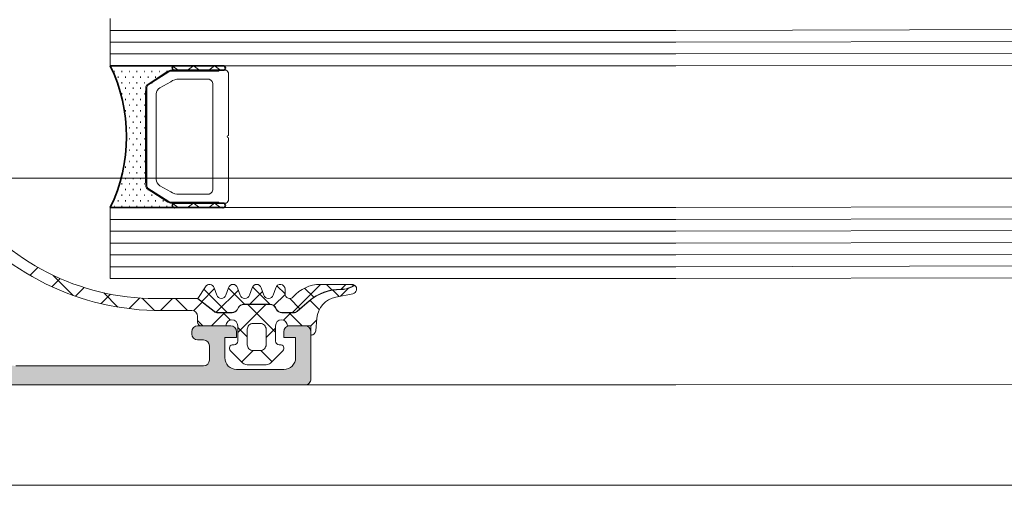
# Model space of a CAD drawing. Header units: millimetres. Extents: x -440702 to -371925, y -30726 to 14201.
# Tile 48 of 256: x -433565 to -433481, y -19826 to -19787. Entities that reach past the tile are written whole.
import ezdxf

# ---------------------------------------------------------------- set-up
doc = ezdxf.new("R2010")
doc.units = ezdxf.units.MM
doc.header["$MEASUREMENT"] = 0
for name, color, linetype, lineweight in [('New_2-0_Pen_No__30', 134, 'Continuous', 35), ('New_A-13-UKS_Pen_No__250', 7, 'Continuous', 13), ('New_A-13-UKS_Pen_No__7', 7, 'Continuous', 15), ('New_S11_Stahl_Kontur_Pen_No__250', 7, 'Continuous', 13), ('SA viimistlus_põrand_Pen_No__1', 7, 'Continuous', 13)]:
    doc.layers.add(name, color=color, linetype=linetype, lineweight=lineweight)
doc.layers.add('New_3-0_Pen_No__84', color=7, linetype='Continuous', lineweight=15, true_color=0x41c341)
doc.layers.add('SA viimistlus_põrand_Pen_No__2', color=7, linetype='Continuous', lineweight=15, true_color=0x444444)

msp = doc.modelspace()

# ---------------------------------------------------------------- hatches: boundary and pattern name
at = {"layer": 'New_A-13-UKS_Pen_No__250', "linetype": 'Continuous', "lineweight": 13}
h = msp.add_hatch(color=7, dxfattribs=at)
h.paths.add_polyline_path([(-433608.845, -19817.405), (-433540.345, -19817.405, 0.414216), (-433539.845, -19816.905), (-433539.845, -19812.905, 0.414214), (-433540.345, -19812.405), (-433541.645, -19812.405, 0.414214), (-433542.145, -19812.905), (-433542.145, -19813.405), (-433541.145, -19813.405), (-433541.145, -19815.105), (-433541.146, -19815.154), (-433541.15, -19815.203), (-433541.156, -19815.252), (-433541.164, -19815.3), (-433541.175, -19815.348), (-433541.188, -19815.395), (-433541.203, -19815.442), (-433541.221, -19815.488), (-433541.241, -19815.533), (-433541.263, -19815.577), (-433541.287, -19815.619), (-433541.314, -19815.661), (-433541.342, -19815.701), (-433541.372, -19815.74), (-433541.404, -19815.777), (-433541.438, -19815.812), (-433541.473, -19815.846), (-433541.511, -19815.878), (-433541.549, -19815.908), (-433541.589, -19815.937), (-433541.631, -19815.963), (-433541.674, -19815.987), (-433541.717, -19816.009), (-433541.762, -19816.029), (-433541.808, -19816.047), (-433541.855, -19816.062), (-433541.902, -19816.075), (-433541.95, -19816.086), (-433541.998, -19816.094), (-433542.047, -19816.1), (-433542.096, -19816.104), (-433542.145, -19816.105), (-433546.145, -19816.105), (-433546.194, -19816.104), (-433546.243, -19816.1), (-433546.292, -19816.094), (-433546.34, -19816.086), (-433546.388, -19816.075), (-433546.435, -19816.062), (-433546.482, -19816.047), (-433546.528, -19816.029), (-433546.573, -19816.009), (-433546.616, -19815.987), (-433546.659, -19815.963), (-433546.701, -19815.937), (-433546.741, -19815.908), (-433546.779, -19815.878), (-433546.817, -19815.846), (-433546.852, -19815.812), (-433546.886, -19815.777), (-433546.918, -19815.74), (-433546.948, -19815.701), (-433546.976, -19815.661), (-433547.003, -19815.619), (-433547.027, -19815.577), (-433547.049, -19815.533), (-433547.069, -19815.488), (-433547.087, -19815.442), (-433547.102, -19815.396), (-433547.115, -19815.348), (-433547.126, -19815.3), (-433547.134, -19815.252), (-433547.14, -19815.203), (-433547.144, -19815.154), (-433547.145, -19815.105), (-433547.145, -19813.405), (-433546.145, -19813.405), (-433546.145, -19812.905, 0.414214), (-433546.645, -19812.405), (-433549.445, -19812.405, 0.414214), (-433549.945, -19812.905), (-433549.945, -19813.105, 0.414214), (-433549.445, -19813.605), (-433548.945, -19813.605), (-433548.921, -19813.606), (-433548.896, -19813.608), (-433548.872, -19813.611), (-433548.847, -19813.615), (-433548.824, -19813.62), (-433548.8, -19813.627), (-433548.777, -19813.634), (-433548.754, -19813.643), (-433548.731, -19813.653), (-433548.709, -19813.664), (-433548.688, -19813.676), (-433548.667, -19813.69), (-433548.647, -19813.704), (-433548.628, -19813.719), (-433548.609, -19813.735), (-433548.591, -19813.752), (-433548.575, -19813.769), (-433548.559, -19813.788), (-433548.543, -19813.807), (-433548.529, -19813.827), (-433548.516, -19813.848), (-433548.504, -19813.87), (-433548.493, -19813.891), (-433548.483, -19813.914), (-433548.474, -19813.937), (-433548.467, -19813.96), (-433548.46, -19813.984), (-433548.455, -19814.008), (-433548.45, -19814.032), (-433548.447, -19814.056), (-433548.446, -19814.081), (-433548.445, -19814.105), (-433548.445, -19815.305), (-433548.446, -19815.33), (-433548.447, -19815.354), (-433548.45, -19815.379), (-433548.455, -19815.403), (-433548.46, -19815.427), (-433548.467, -19815.45), (-433548.474, -19815.474), (-433548.483, -19815.497), (-433548.493, -19815.519), (-433548.504, -19815.541), (-433548.516, -19815.562), (-433548.529, -19815.583), (-433548.543, -19815.603), (-433548.559, -19815.622), (-433548.575, -19815.641), (-433548.591, -19815.659), (-433548.609, -19815.676), (-433548.628, -19815.692), (-433548.647, -19815.707), (-433548.667, -19815.721), (-433548.688, -19815.734), (-433548.709, -19815.746), (-433548.731, -19815.757), (-433548.754, -19815.767), (-433548.777, -19815.776), (-433548.8, -19815.784), (-433548.824, -19815.79), (-433548.847, -19815.796), (-433548.872, -19815.8), (-433548.896, -19815.803), (-433548.921, -19815.805), (-433548.945, -19815.805), (-433564.845, -19815.805), (-433570.902, -19815.459), (-433570.949, -19815.455), (-433570.996, -19815.449), (-433571.043, -19815.441), (-433571.089, -19815.431), (-433571.134, -19815.418), (-433571.179, -19815.403), (-433571.224, -19815.386), (-433571.267, -19815.367), (-433571.309, -19815.346), (-433571.351, -19815.324), (-433571.391, -19815.299), (-433571.43, -19815.272), (-433571.468, -19815.243), (-433571.504, -19815.213), (-433571.539, -19815.181), (-433571.572, -19815.147), (-433571.604, -19815.112), (-433571.634, -19815.076), (-433571.662, -19815.038), (-433571.688, -19814.998), (-433571.713, -19814.958), (-433571.735, -19814.916), (-433571.756, -19814.874), (-433571.774, -19814.83), (-433571.791, -19814.786), (-433571.805, -19814.741), (-433571.817, -19814.695), (-433571.827, -19814.649), (-433571.835, -19814.602), (-433571.841, -19814.555), (-433571.844, -19814.508), (-433571.845, -19814.461), (-433571.845, -19807.305), (-433571.844, -19807.281), (-433571.843, -19807.256), (-433571.84, -19807.232), (-433571.835, -19807.208), (-433571.83, -19807.184), (-433571.823, -19807.16), (-433571.816, -19807.137), (-433571.807, -19807.114), (-433571.797, -19807.091), (-433571.786, -19807.07), (-433571.774, -19807.048), (-433571.761, -19807.027), (-433571.747, -19807.007), (-433571.732, -19806.988), (-433571.716, -19806.969), (-433571.699, -19806.952), (-433571.681, -19806.935), (-433571.662, -19806.919), (-433571.643, -19806.904), (-433571.623, -19806.89), (-433571.602, -19806.876), (-433571.581, -19806.864), (-433571.559, -19806.853), (-433571.536, -19806.843), (-433571.513, -19806.834), (-433571.49, -19806.827), (-433571.467, -19806.82), (-433571.443, -19806.815), (-433571.418, -19806.811), (-433571.394, -19806.808), (-433571.37, -19806.806), (-433571.345, -19806.805), (-433570.345, -19806.805, 0.414214), (-433569.845, -19806.305), (-433569.845, -19804.905), (-433569.867, -19804.898), (-433569.887, -19804.889), (-433569.907, -19804.878), (-433569.927, -19804.866), (-433569.945, -19804.852), (-433569.961, -19804.837), (-433569.969, -19804.829), (-433569.984, -19804.812), (-433569.998, -19804.793), (-433570.01, -19804.774), (-433570.02, -19804.754), (-433570.029, -19804.732), (-433570.035, -19804.711), (-433570.04, -19804.689), (-433570.044, -19804.666), (-433570.045, -19804.643), (-433570.045, -19804.167), (-433570.044, -19804.144), (-433570.04, -19804.122), (-433570.035, -19804.1), (-433570.029, -19804.078), (-433570.02, -19804.057), (-433570.01, -19804.037), (-433569.998, -19804.017), (-433569.984, -19803.999), (-433569.969, -19803.982), (-433569.961, -19803.974), (-433569.945, -19803.958), (-433569.927, -19803.945), (-433569.907, -19803.932), (-433569.887, -19803.922), (-433569.867, -19803.913), (-433569.845, -19803.905), (-433569.845, -19802.025, 0.414214), (-433570.145, -19801.725), (-433571.125, -19801.725, 0.414214), (-433571.425, -19802.025), (-433571.425, -19804.791), (-433571.427, -19804.809), (-433571.432, -19804.826), (-433571.437, -19804.837), (-433571.442, -19804.847), (-433571.449, -19804.857), (-433571.456, -19804.866), (-433571.464, -19804.874), (-433571.474, -19804.882), (-433571.483, -19804.888), (-433571.494, -19804.894), (-433571.51, -19804.9), (-433571.527, -19804.904), (-433571.545, -19804.905), (-433575.845, -19804.905), (-433575.869, -19804.905), (-433575.894, -19804.903), (-433575.918, -19804.9), (-433575.942, -19804.896), (-433575.966, -19804.89), (-433575.99, -19804.884), (-433576.013, -19804.876), (-433576.036, -19804.867), (-433576.059, -19804.857), (-433576.081, -19804.846), (-433576.102, -19804.834), (-433576.123, -19804.821), (-433576.143, -19804.807), (-433576.162, -19804.792), (-433576.181, -19804.776), (-433576.198, -19804.759), (-433576.215, -19804.741), (-433576.231, -19804.723), (-433576.246, -19804.703), (-433576.261, -19804.683), (-433576.274, -19804.662), (-433576.286, -19804.641), (-433576.297, -19804.619), (-433576.307, -19804.597), (-433576.316, -19804.574), (-433576.323, -19804.551), (-433576.33, -19804.527), (-433576.335, -19804.503), (-433576.339, -19804.479), (-433576.342, -19804.454), (-433576.344, -19804.43), (-433576.345, -19804.405), (-433576.345, -19803.705), (-433574.957, -19801.301, 0.581105), (-433575.094, -19801.107, 0.299311), (-433579.369, -19804.558), (-433579.375, -19804.577), (-433579.382, -19804.595), (-433579.39, -19804.613), (-433579.399, -19804.631), (-433579.408, -19804.648), (-433579.418, -19804.665), (-433579.428, -19804.682), (-433579.439, -19804.698), (-433579.451, -19804.714), (-433579.464, -19804.729), (-433579.477, -19804.744), (-433579.49, -19804.758), (-433579.505, -19804.772), (-433579.519, -19804.785), (-433579.534, -19804.797), (-433579.55, -19804.809), (-433579.566, -19804.821), (-433579.583, -19804.831), (-433579.6, -19804.841), (-433579.617, -19804.851), (-433579.635, -19804.859), (-433579.653, -19804.867), (-433579.671, -19804.874), (-433579.69, -19804.881), (-433579.709, -19804.886), (-433579.728, -19804.891), (-433579.747, -19804.896), (-433579.766, -19804.899), (-433579.786, -19804.902), (-433579.806, -19804.904), (-433579.825, -19804.905), (-433579.845, -19804.905), (-433598.645, -19804.905), (-433598.665, -19804.905), (-433598.685, -19804.904), (-433598.704, -19804.902), (-433598.724, -19804.899), (-433598.743, -19804.896), (-433598.762, -19804.891), (-433598.781, -19804.886), (-433598.8, -19804.881), (-433598.819, -19804.874), (-433598.837, -19804.867), (-433598.855, -19804.859), (-433598.873, -19804.85), (-433598.89, -19804.841), (-433598.907, -19804.831), (-433598.924, -19804.821), (-433598.94, -19804.809), (-433598.956, -19804.797), (-433598.971, -19804.785), (-433598.986, -19804.772), (-433599, -19804.758), (-433599.013, -19804.744), (-433599.026, -19804.729), (-433599.039, -19804.714), (-433599.051, -19804.698), (-433599.062, -19804.682), (-433599.072, -19804.665), (-433599.082, -19804.648), (-433599.092, -19804.631), (-433599.1, -19804.613), (-433599.108, -19804.595), (-433599.115, -19804.576), (-433599.121, -19804.558, 0.299174), (-433603.393, -19801.106, 0.57559), (-433603.533, -19801.301), (-433602.145, -19803.705), (-433602.145, -19804.405), (-433602.146, -19804.43), (-433602.148, -19804.454), (-433602.151, -19804.479), (-433602.155, -19804.503), (-433602.16, -19804.527), (-433602.167, -19804.551), (-433602.174, -19804.574), (-433602.183, -19804.597), (-433602.193, -19804.619), (-433602.204, -19804.641), (-433602.216, -19804.662), (-433602.229, -19804.683), (-433602.244, -19804.703), (-433602.259, -19804.723), (-433602.275, -19804.741), (-433602.292, -19804.759), (-433602.309, -19804.776), (-433602.328, -19804.792), (-433602.347, -19804.807), (-433602.367, -19804.821), (-433602.388, -19804.834), (-433602.409, -19804.846), (-433602.431, -19804.857), (-433602.454, -19804.867), (-433602.477, -19804.876), (-433602.5, -19804.884), (-433602.524, -19804.89), (-433602.548, -19804.896), (-433602.572, -19804.9), (-433602.596, -19804.903), (-433602.621, -19804.905), (-433602.645, -19804.905), (-433606.951, -19804.905), (-433606.968, -19804.903), (-433606.985, -19804.898), (-433606.996, -19804.894), (-433607.007, -19804.888), (-433607.017, -19804.882), (-433607.026, -19804.874), (-433607.034, -19804.866), (-433607.041, -19804.857), (-433607.048, -19804.847), (-433607.054, -19804.837), (-433607.06, -19804.82), (-433607.064, -19804.803), (-433607.065, -19804.785), (-433607.065, -19802.025, 0.414214), (-433607.365, -19801.725), (-433608.345, -19801.725, 0.414214), (-433608.645, -19802.025), (-433608.645, -19803.905), (-433608.623, -19803.913), (-433608.603, -19803.922), (-433608.583, -19803.932), (-433608.563, -19803.945), (-433608.545, -19803.958), (-433608.529, -19803.974), (-433608.521, -19803.982), (-433608.506, -19803.999), (-433608.492, -19804.017), (-433608.48, -19804.037), (-433608.47, -19804.057), (-433608.462, -19804.078), (-433608.455, -19804.1), (-433608.45, -19804.122), (-433608.446, -19804.144), (-433608.445, -19804.167), (-433608.445, -19804.643), (-433608.446, -19804.666), (-433608.45, -19804.689), (-433608.455, -19804.711), (-433608.462, -19804.732), (-433608.47, -19804.754), (-433608.48, -19804.774), (-433608.492, -19804.793), (-433608.506, -19804.812), (-433608.521, -19804.829), (-433608.529, -19804.837), (-433608.545, -19804.852), (-433608.563, -19804.866), (-433608.583, -19804.878), (-433608.603, -19804.889), (-433608.623, -19804.898), (-433608.645, -19804.905), (-433608.645, -19806.405, 0.414214), (-433608.145, -19806.905), (-433602.345, -19806.905), (-433602.32, -19806.906), (-433602.296, -19806.908), (-433602.272, -19806.911), (-433602.247, -19806.915), (-433602.224, -19806.92), (-433602.2, -19806.927), (-433602.177, -19806.934), (-433602.154, -19806.943), (-433602.131, -19806.953), (-433602.109, -19806.964), (-433602.088, -19806.976), (-433602.067, -19806.99), (-433602.047, -19807.004), (-433602.028, -19807.019), (-433602.009, -19807.035), (-433601.991, -19807.052), (-433601.975, -19807.069), (-433601.959, -19807.088), (-433601.943, -19807.107), (-433601.929, -19807.127), (-433601.916, -19807.148), (-433601.904, -19807.17), (-433601.893, -19807.191), (-433601.883, -19807.214), (-433601.874, -19807.237), (-433601.867, -19807.26), (-433601.86, -19807.284), (-433601.855, -19807.308), (-433601.85, -19807.332), (-433601.847, -19807.356), (-433601.846, -19807.381), (-433601.845, -19807.405), (-433601.845, -19814.605), (-433601.846, -19814.654), (-433601.85, -19814.703), (-433601.856, -19814.752), (-433601.864, -19814.8), (-433601.875, -19814.848), (-433601.888, -19814.896), (-433601.903, -19814.942), (-433601.921, -19814.988), (-433601.941, -19815.033), (-433601.963, -19815.077), (-433601.987, -19815.119), (-433602.014, -19815.161), (-433602.042, -19815.201), (-433602.072, -19815.24), (-433602.104, -19815.277), (-433602.138, -19815.312), (-433602.173, -19815.346), (-433602.211, -19815.378), (-433602.249, -19815.408), (-433602.289, -19815.437), (-433602.331, -19815.463), (-433602.374, -19815.487), (-433602.417, -19815.509), (-433602.462, -19815.529), (-433602.508, -19815.547), (-433602.555, -19815.562), (-433602.602, -19815.575), (-433602.65, -19815.586), (-433602.698, -19815.594), (-433602.747, -19815.6), (-433602.796, -19815.604), (-433602.845, -19815.605), (-433606.145, -19815.605), (-433606.194, -19815.604), (-433606.243, -19815.6), (-433606.292, -19815.594), (-433606.34, -19815.586), (-433606.388, -19815.575), (-433606.435, -19815.562), (-433606.482, -19815.547), (-433606.528, -19815.529), (-433606.573, -19815.509), (-433606.616, -19815.487), (-433606.659, -19815.463), (-433606.701, -19815.437), (-433606.741, -19815.408), (-433606.779, -19815.378), (-433606.817, -19815.346), (-433606.852, -19815.312), (-433606.886, -19815.277), (-433606.918, -19815.24), (-433606.948, -19815.201), (-433606.976, -19815.161), (-433607.003, -19815.119), (-433607.027, -19815.077), (-433607.049, -19815.033), (-433607.069, -19814.988), (-433607.087, -19814.942), (-433607.102, -19814.896), (-433607.115, -19814.848), (-433607.126, -19814.8), (-433607.134, -19814.752), (-433607.14, -19814.703), (-433607.144, -19814.654), (-433607.145, -19814.605), (-433607.145, -19812.905), (-433607.745, -19812.905), (-433608.845, -19814.005)])
h.paths.add_polyline_path([(-433600.444, -19815.33), (-433600.445, -19815.305), (-433600.445, -19807.105), (-433600.444, -19807.081), (-433600.443, -19807.056), (-433600.44, -19807.032), (-433600.435, -19807.008), (-433600.43, -19806.984), (-433600.423, -19806.96), (-433600.416, -19806.937), (-433600.407, -19806.914), (-433600.397, -19806.891), (-433600.386, -19806.87), (-433600.374, -19806.848), (-433600.361, -19806.827), (-433600.347, -19806.807), (-433600.332, -19806.788), (-433600.315, -19806.769), (-433600.299, -19806.752), (-433600.281, -19806.735), (-433600.262, -19806.719), (-433600.243, -19806.704), (-433600.223, -19806.69), (-433600.202, -19806.676), (-433600.181, -19806.664), (-433600.159, -19806.653), (-433600.136, -19806.643), (-433600.113, -19806.634), (-433600.09, -19806.627), (-433600.067, -19806.62), (-433600.043, -19806.615), (-433600.018, -19806.611), (-433599.994, -19806.608), (-433599.97, -19806.606), (-433599.945, -19806.605), (-433573.745, -19806.605), (-433573.72, -19806.606), (-433573.696, -19806.608), (-433573.672, -19806.611), (-433573.647, -19806.615), (-433573.624, -19806.62), (-433573.6, -19806.627), (-433573.577, -19806.634), (-433573.554, -19806.643), (-433573.531, -19806.653), (-433573.509, -19806.664), (-433573.488, -19806.676), (-433573.467, -19806.69), (-433573.447, -19806.704), (-433573.428, -19806.719), (-433573.409, -19806.735), (-433573.391, -19806.752), (-433573.375, -19806.769), (-433573.359, -19806.788), (-433573.343, -19806.807), (-433573.329, -19806.827), (-433573.316, -19806.848), (-433573.304, -19806.87), (-433573.293, -19806.891), (-433573.283, -19806.914), (-433573.274, -19806.937), (-433573.267, -19806.96), (-433573.26, -19806.984), (-433573.255, -19807.008), (-433573.25, -19807.032), (-433573.247, -19807.056), (-433573.246, -19807.081), (-433573.245, -19807.105), (-433573.245, -19815.305), (-433573.246, -19815.33), (-433573.247, -19815.354), (-433573.25, -19815.379), (-433573.255, -19815.403), (-433573.26, -19815.427), (-433573.267, -19815.45), (-433573.274, -19815.474), (-433573.283, -19815.497), (-433573.293, -19815.519), (-433573.304, -19815.541), (-433573.316, -19815.562), (-433573.329, -19815.583), (-433573.343, -19815.603), (-433573.359, -19815.622), (-433573.375, -19815.641), (-433573.391, -19815.659), (-433573.409, -19815.676), (-433573.428, -19815.692), (-433573.447, -19815.707), (-433573.467, -19815.721), (-433573.488, -19815.734), (-433573.509, -19815.746), (-433573.531, -19815.757), (-433573.554, -19815.767), (-433573.577, -19815.776), (-433573.6, -19815.784), (-433573.624, -19815.79), (-433573.647, -19815.796), (-433573.672, -19815.8), (-433573.696, -19815.803), (-433573.72, -19815.805), (-433573.745, -19815.805), (-433599.945, -19815.805), (-433599.97, -19815.805), (-433599.994, -19815.803), (-433600.018, -19815.8), (-433600.043, -19815.796), (-433600.067, -19815.79), (-433600.09, -19815.784), (-433600.113, -19815.776), (-433600.136, -19815.767), (-433600.159, -19815.757), (-433600.181, -19815.746), (-433600.202, -19815.734), (-433600.223, -19815.721), (-433600.243, -19815.707), (-433600.262, -19815.692), (-433600.281, -19815.676), (-433600.299, -19815.659), (-433600.315, -19815.641), (-433600.332, -19815.622), (-433600.347, -19815.603), (-433600.361, -19815.583), (-433600.374, -19815.562), (-433600.386, -19815.541), (-433600.397, -19815.519), (-433600.407, -19815.497), (-433600.416, -19815.474), (-433600.423, -19815.45), (-433600.43, -19815.427), (-433600.435, -19815.403), (-433600.44, -19815.379), (-433600.443, -19815.354)], flags=0)
at = {"layer": 'SA viimistlus_põrand_Pen_No__1', "linetype": 'Continuous', "lineweight": 13}
h = msp.add_hatch(dxfattribs=at)
h.set_pattern_fill('Brick___Stack_Bond_0001', style=0, pattern_type=2)
h.set_pattern_definition([(0, (0, 0), (0, 50), []), (90, (0, 0), (-225, 0), [])])
h.paths.add_polyline_path([(-435675.987, -19825.905), (-431579.087, -19825.905), (-431579.087, -18431.275), (-435675.987, -18431.275)])

# ---------------------------------------------------------------- linework, layer by layer
at = {"layer": 'New_2-0_Pen_No__30', "color": 134, "linetype": 'Continuous', "lineweight": 35}
for p, q in [((-433551.345, -19790.405), (-433556.845, -19790.405)), ((-433547.345, -19790.405), (-433551.345, -19790.405)), ((-433556.528, -19790.881), (-433556.478, -19790.881)), ((-433556.21, -19791.358), (-433556.16, -19791.358)), ((-433555.893, -19790.881), (-433555.843, -19790.881)), ((-433555.575, -19791.358), (-433555.525, -19791.358)), ((-433555.258, -19790.881), (-433555.208, -19790.881)), ((-433554.94, -19791.358), (-433554.89, -19791.358)), ((-433554.623, -19790.881), (-433554.573, -19790.881)), ((-433554.305, -19791.358), (-433554.255, -19791.358)), ((-433553.988, -19790.881), (-433553.938, -19790.881)), ((-433553.67, -19791.358), (-433553.62, -19791.358)), ((-433553.353, -19790.881), (-433553.303, -19790.881)), ((-433553.035, -19791.358), (-433552.985, -19791.358)), ((-433552.718, -19790.881), (-433552.668, -19790.881)), ((-433552.083, -19790.881), (-433552.033, -19790.881)), ((-433551.345, -19790.78), (-433547.345, -19790.78)), ((-433555.893, -19791.834), (-433555.843, -19791.834)), ((-433555.575, -19792.31), (-433555.525, -19792.31)), ((-433555.258, -19791.834), (-433555.208, -19791.834)), ((-433554.94, -19792.31), (-433554.89, -19792.31)), ((-433554.623, -19791.834), (-433554.573, -19791.834)), ((-433554.305, -19792.31), (-433554.255, -19792.31)), ((-433553.988, -19791.834), (-433553.938, -19791.834)), ((-433553.353, -19791.834), (-433553.303, -19791.834)), ((-433555.893, -19792.786), (-433555.843, -19792.786)), ((-433555.258, -19792.786), (-433555.208, -19792.786)), ((-433554.623, -19792.786), (-433554.573, -19792.786)), ((-433553.988, -19792.786), (-433553.938, -19792.786)), ((-433553.845, -19800.297), (-433553.845, -19792.513)), ((-433555.575, -19793.263), (-433555.525, -19793.263)), ((-433555.258, -19793.739), (-433555.208, -19793.739)), ((-433554.94, -19793.263), (-433554.89, -19793.263)), ((-433554.623, -19793.739), (-433554.573, -19793.739)), ((-433554.305, -19793.263), (-433554.255, -19793.263)), ((-433553.988, -19793.739), (-433553.938, -19793.739)), ((-433555.575, -19794.215), (-433555.525, -19794.215)), ((-433555.258, -19794.691), (-433555.208, -19794.691)), ((-433554.94, -19794.215), (-433554.89, -19794.215)), ((-433554.623, -19794.691), (-433554.573, -19794.691)), ((-433554.305, -19794.215), (-433554.255, -19794.215)), ((-433553.988, -19794.691), (-433553.938, -19794.691)), ((-433555.258, -19795.644), (-433555.208, -19795.644)), ((-433554.94, -19795.168), (-433554.89, -19795.168)), ((-433554.623, -19795.644), (-433554.573, -19795.644)), ((-433554.305, -19795.168), (-433554.255, -19795.168)), ((-433553.988, -19795.644), (-433553.938, -19795.644)), ((-433554.94, -19796.12), (-433554.89, -19796.12)), ((-433554.305, -19796.12), (-433554.255, -19796.12)), ((-433555.258, -19796.596), (-433555.208, -19796.596)), ((-433554.94, -19797.073), (-433554.89, -19797.073)), ((-433554.623, -19796.596), (-433554.573, -19796.596)), ((-433554.305, -19797.073), (-433554.255, -19797.073)), ((-433553.988, -19796.596), (-433553.938, -19796.596)), ((-433555.258, -19797.549), (-433555.208, -19797.549)), ((-433554.94, -19798.025), (-433554.89, -19798.025)), ((-433554.623, -19797.549), (-433554.573, -19797.549)), ((-433554.305, -19798.025), (-433554.255, -19798.025)), ((-433553.988, -19797.549), (-433553.938, -19797.549)), ((-433555.575, -19798.978), (-433555.525, -19798.978)), ((-433555.258, -19798.501), (-433555.208, -19798.501)), ((-433554.94, -19798.978), (-433554.89, -19798.978)), ((-433554.623, -19798.501), (-433554.573, -19798.501)), ((-433554.305, -19798.978), (-433554.255, -19798.978)), ((-433553.988, -19798.501), (-433553.938, -19798.501)), ((-433555.258, -19799.454), (-433555.208, -19799.454)), ((-433554.623, -19799.454), (-433554.573, -19799.454)), ((-433553.988, -19799.454), (-433553.938, -19799.454)), ((-433555.893, -19800.406), (-433555.843, -19800.406)), ((-433555.575, -19799.93), (-433555.525, -19799.93)), ((-433555.258, -19800.406), (-433555.208, -19800.406)), ((-433554.94, -19799.93), (-433554.89, -19799.93)), ((-433554.623, -19800.406), (-433554.573, -19800.406)), ((-433554.305, -19799.93), (-433554.255, -19799.93)), ((-433553.988, -19800.406), (-433553.938, -19800.406)), ((-433556.21, -19800.883), (-433556.16, -19800.883)), ((-433555.893, -19801.359), (-433555.843, -19801.359)), ((-433555.575, -19800.883), (-433555.525, -19800.883)), ((-433555.258, -19801.359), (-433555.208, -19801.359)), ((-433554.94, -19800.883), (-433554.89, -19800.883)), ((-433554.623, -19801.359), (-433554.573, -19801.359)), ((-433554.305, -19800.883), (-433554.255, -19800.883)), ((-433553.988, -19801.359), (-433553.938, -19801.359)), ((-433553.67, -19800.883), (-433553.62, -19800.883)), ((-433553.353, -19801.359), (-433553.303, -19801.359)), ((-433556.845, -19802.405), (-433551.345, -19802.405)), ((-433556.528, -19802.311), (-433556.478, -19802.311)), ((-433556.21, -19801.835), (-433556.16, -19801.835)), ((-433555.893, -19802.311), (-433555.843, -19802.311)), ((-433555.575, -19801.835), (-433555.525, -19801.835)), ((-433555.258, -19802.311), (-433555.208, -19802.311)), ((-433554.94, -19801.835), (-433554.89, -19801.835)), ((-433554.623, -19802.311), (-433554.573, -19802.311)), ((-433554.305, -19801.835), (-433554.255, -19801.835)), ((-433553.988, -19802.311), (-433553.938, -19802.311)), ((-433553.67, -19801.835), (-433553.62, -19801.835)), ((-433553.353, -19802.311), (-433553.303, -19802.311)), ((-433553.035, -19801.835), (-433552.985, -19801.835)), ((-433552.718, -19802.311), (-433552.668, -19802.311)), ((-433552.4, -19801.835), (-433552.35, -19801.835)), ((-433552.083, -19802.311), (-433552.033, -19802.311)), ((-433547.345, -19802.03), (-433551.345, -19802.03)), ((-433551.345, -19802.405), (-433547.345, -19802.405))]:
    msp.add_line(p, q, dxfattribs=at)
for centre, radius, start, end in [((-433569.299, -19796.405), 13.824, 334.27593, 25.72407), ((-433551.4, -19790.593), 0.195, 73.7398, 286.2602), ((-433551.4, -19790.593), 0.195, 73.7398, 286.2602), ((-433547.29, -19790.593), 0.195, 253.7398, 106.2602), ((-433551.4, -19802.218), 0.195, 73.7398, 286.2602), ((-433551.4, -19802.218), 0.195, 73.7398, 286.2602), ((-433547.29, -19802.218), 0.195, 253.7398, 106.2602)]:
    msp.add_arc(centre, radius, start, end, dxfattribs=at)
at = {"layer": 'New_3-0_Pen_No__84', "color": 95, "linetype": 'Continuous', "lineweight": 15, "true_color": 0x41c341}
for p, q in [((-433551.522, -19790.46), (-433551.095, -19790.78)), ((-433550.299, -19790.78), (-433549.799, -19790.405)), ((-433549.799, -19790.405), (-433549.299, -19790.78)), ((-433548.503, -19790.78), (-433548.003, -19790.405)), ((-433548.003, -19790.405), (-433547.503, -19790.78)), ((-433551.522, -19802.085), (-433551.095, -19802.405)), ((-433550.299, -19802.405), (-433549.799, -19802.03)), ((-433549.799, -19802.03), (-433549.299, -19802.405)), ((-433548.503, -19802.405), (-433548.003, -19802.03)), ((-433548.003, -19802.03), (-433547.503, -19802.405))]:
    msp.add_line(p, q, dxfattribs=at)
at = {"layer": 'New_A-13-UKS_Pen_No__250', "color": 7, "linetype": 'Continuous', "lineweight": 13}
for p, q in [((-432586.845, -19785.596), (-433508.945, -19787.405)), ((-433556.845, -19790.405), (-433556.845, -19786.405)), ((-433556.845, -19787.405), (-433508.945, -19787.405)), ((-432586.845, -19786.596), (-433508.945, -19788.405)), ((-432586.845, -19787.596), (-433508.945, -19789.405)), ((-433556.845, -19788.405), (-433508.945, -19788.405)), ((-432586.845, -19788.596), (-433508.945, -19790.405)), ((-433556.845, -19789.405), (-433508.945, -19789.405)), ((-433556.845, -19790.405), (-433508.945, -19790.405)), ((-432586.845, -19800.596), (-433508.945, -19802.405)), ((-433556.845, -19802.405), (-433508.945, -19802.405)), ((-433556.845, -19808.405), (-433556.845, -19802.405)), ((-432586.845, -19801.596), (-433508.945, -19803.405)), ((-432586.845, -19802.596), (-433508.945, -19804.405)), ((-433556.845, -19803.405), (-433508.945, -19803.405)), ((-432586.845, -19803.596), (-433508.945, -19805.405)), ((-433556.845, -19804.405), (-433508.945, -19804.405)), ((-432586.845, -19804.596), (-433508.945, -19806.405)), ((-433556.845, -19805.405), (-433508.945, -19805.405)), ((-432586.845, -19805.596), (-433508.945, -19807.405)), ((-433556.845, -19806.405), (-433508.945, -19806.405)), ((-433556.845, -19807.405), (-433508.945, -19807.405)), ((-432586.845, -19806.596), (-433508.945, -19808.405)), ((-433563.646, -19808.14), (-433562.975, -19807.469)), ((-433561.683, -19808.14), (-433559.987, -19809.836)), ((-433561.798, -19809.098), (-433561.104, -19808.404)), ((-433556.845, -19808.405), (-433508.945, -19808.405)), ((-433542.728, -19809.022), (-433542.045, -19809.705)), ((-433541.422, -19811.285), (-433539.042, -19808.905)), ((-433538.534, -19808.905), (-433538.061, -19809.379)), ((-433537.301, -19809.319), (-433536.887, -19808.905)), ((-433536.379, -19808.905), (-433536.256, -19809.029)), ((-433559.796, -19809.903), (-433559.061, -19809.168)), ((-433557.621, -19810.534), (-433556.82, -19809.733)), ((-433557.405, -19809.611), (-433556.198, -19810.819)), ((-433549.104, -19810.346), (-433548.032, -19809.274)), ((-433548.918, -19809.298), (-433546.931, -19811.285)), ((-433547.87, -19811.267), (-433545.989, -19809.387)), ((-433546.839, -19809.222), (-433545.476, -19810.585)), ((-433545.033, -19810.585), (-433543.947, -19809.5)), ((-433544.795, -19809.111), (-433543.32, -19810.585)), ((-433542.986, -19810.694), (-433542.042, -19809.75)), ((-433540.38, -19809.215), (-433539.6, -19809.995)), ((-433537.986, -19809.387), (-433537.451, -19809.921)), ((-433537.343, -19809.9), (-433536.684, -19809.241)), ((-433555.238, -19810.957), (-433554.334, -19810.053)), ((-433554.146, -19810.064), (-433553.098, -19811.113)), ((-433552.593, -19811.119), (-433551.568, -19810.094)), ((-433551.309, -19810.095), (-433550.299, -19811.105)), ((-433549.796, -19811.128), (-433549.068, -19810.4)), ((-433546.045, -19812.989), (-433543.661, -19810.605)), ((-433545.186, -19810.605), (-433542.845, -19812.946)), ((-433541.645, -19810.105), (-433540.781, -19810.969)), ((-433539.921, -19810.258), (-433539.144, -19811.035)), ((-433548.267, -19812.405), (-433547.167, -19811.305)), ((-433547.292, -19811.305), (-433546.675, -19811.923)), ((-433542.182, -19811.933), (-433541.554, -19811.305)), ((-433541.68, -19811.305), (-433540.58, -19812.405)), ((-433549.445, -19811.959), (-433548.999, -19812.405)), ((-433539.848, -19812.405), (-433539.366, -19811.924)), ((-433546.045, -19812.553), (-433545.245, -19813.353)), ((-433543.645, -19813.396), (-433542.845, -19812.596)), ((-433539.845, -19813.14), (-433539.784, -19813.201)), ((-433545.712, -19815.463), (-433544.754, -19814.505)), ((-433544.095, -19814.503), (-433543.156, -19815.441)), ((-433508.945, -19817.405), (-432603.345, -19815.596)), ((-433508.945, -19817.405), (-433540.345, -19817.405))]:
    msp.add_line(p, q, dxfattribs=at)
at = {"layer": 'New_A-13-UKS_Pen_No__7', "color": 7, "linetype": 'Continuous', "lineweight": 15}
for p, q in [((-433536.381, -19808.905), (-433539.053, -19808.905)), ((-433536.416, -19809.109), (-433536.152, -19808.977)), ((-433536.407, -19809.127), (-433536.134, -19808.99)), ((-433548.792, -19809.105), (-433549.434, -19810.088)), ((-433547.831, -19809.809), (-433548.059, -19809.202)), ((-433546.831, -19809.202), (-433547.059, -19809.809)), ((-433545.831, -19809.809), (-433546.059, -19809.202)), ((-433544.831, -19809.202), (-433545.059, -19809.809)), ((-433543.831, -19809.809), (-433544.059, -19809.202)), ((-433542.832, -19809.202), (-433543.059, -19809.809)), ((-433542.045, -19809.705), (-433542.045, -19809.305)), ((-433536.304, -19809.698), (-433537.742, -19809.977)), ((-433552.43, -19810.089), (-433549.445, -19810.105)), ((-433549.445, -19810.105), (-433548.046, -19811.199)), ((-433549.434, -19810.088), (-433548.034, -19811.183)), ((-433545.542, -19810.585), (-433543.305, -19810.585)), ((-433545.542, -19810.605), (-433543.305, -19810.605)), ((-433541.016, -19811.17), (-433539.99, -19810.29)), ((-433541.003, -19811.186), (-433539.977, -19810.305)), ((-433549.945, -19811.105), (-433551.802, -19811.105)), ((-433547.738, -19811.285), (-433546.523, -19811.285)), ((-433547.738, -19811.305), (-433546.523, -19811.305)), ((-433546.108, -19811.045), (-433545.992, -19810.845)), ((-433546.09, -19811.055), (-433545.975, -19810.855)), ((-433542.872, -19810.855), (-433542.756, -19811.055)), ((-433542.855, -19810.845), (-433542.739, -19811.045)), ((-433542.323, -19811.285), (-433541.326, -19811.285)), ((-433542.323, -19811.305), (-433541.326, -19811.305)), ((-433549.445, -19812.105), (-433549.445, -19811.605)), ((-433546.645, -19812.405), (-433549.445, -19812.405)), ((-433547.045, -19812.405), (-433549.145, -19812.405)), ((-433546.045, -19813.705), (-433546.045, -19812.405)), ((-433544.145, -19812.205), (-433544.745, -19812.205)), ((-433542.845, -19812.405), (-433542.845, -19813.705)), ((-433539.845, -19812.405), (-433541.845, -19812.405)), ((-433540.345, -19812.405), (-433541.645, -19812.405)), ((-433539.845, -19813.205), (-433539.845, -19812.405)), ((-433539.353, -19811.767), (-433539.447, -19812.84)), ((-433549.945, -19812.905), (-433549.945, -19813.105)), ((-433546.145, -19813.405), (-433546.145, -19812.905)), ((-433545.245, -19812.705), (-433545.245, -19814.005)), ((-433543.645, -19814.005), (-433543.645, -19812.705)), ((-433542.145, -19812.905), (-433542.145, -19813.405)), ((-433539.845, -19816.905), (-433539.845, -19812.905)), ((-433549.445, -19813.605), (-433548.945, -19813.605)), ((-433547.145, -19815.105), (-433547.145, -19813.405)), ((-433547.145, -19813.405), (-433546.145, -19813.405)), ((-433546.445, -19814.005), (-433546.345, -19814.005)), ((-433542.545, -19814.005), (-433542.445, -19814.005)), ((-433542.145, -19813.405), (-433541.145, -19813.405)), ((-433541.145, -19813.405), (-433541.145, -19815.105)), ((-433548.445, -19814.105), (-433548.445, -19815.305)), ((-433545.617, -19815.559), (-433546.657, -19814.517)), ((-433544.745, -19814.505), (-433544.145, -19814.505)), ((-433542.233, -19814.517), (-433543.273, -19815.559)), ((-433543.627, -19815.705), (-433545.263, -19815.705)), ((-433548.945, -19815.805), (-433564.845, -19815.805)), ((-433542.145, -19816.105), (-433546.145, -19816.105)), ((-433608.845, -19817.405), (-433540.345, -19817.405))]:
    msp.add_line(p, q, dxfattribs=at)
msp.add_lwpolyline([(-433551.017, -19791.53), (-433548.645, -19791.53)], dxfattribs=at)
for centre, radius, start, end in [((-433552.998, -19789.843), 20.254, 217.87505, 271.60488), ((-433552.571, -19789.043), 22.076, 218.81875, 271.99748), ((-433548.445, -19809.305), 0.4, 15.00018, 150.0002), ((-433546.445, -19809.305), 0.4, 14.9998, 165.0002), ((-433544.445, -19809.305), 0.4, 14.99959, 165.00041), ((-433542.445, -19809.305), 0.4, 0.00041, 165.00027), ((-433539.053, -19811.905), 3, 89.99867, 139.68018), ((-433536.38, -19809.305), 0.4, 55.22863, 90.08089), ((-433536.38, -19809.305), 0.4, 281.01056, 52.01394), ((-433547.445, -19809.705), 0.4, 194.9998, 345.0002), ((-433545.445, -19809.705), 0.4, 194.9998, 345.0002), ((-433543.445, -19809.705), 0.4, 194.99959, 345.00041), ((-433541.645, -19809.705), 0.4, 180, 319.67921), ((-433537.369, -19813.343), 4.024, 89.38113, 130.64118), ((-433537.369, -19813.343), 4.004, 89.38113, 130.64118), ((-433537.304, -19807.339), 2, 269.38113, 296.65479), ((-433537.304, -19807.339), 1.98, 269.38113, 296.65479), ((-433545.542, -19811.105), 0.52, 90, 150), ((-433545.542, -19811.105), 0.5, 90, 150), ((-433543.305, -19811.105), 0.52, 30, 90), ((-433543.305, -19811.105), 0.5, 30, 90), ((-433537.36, -19811.941), 2, 101.0025, 175.00475), ((-433549.945, -19811.605), 0.5, 0, 89.99502), ((-433547.738, -19810.805), 0.5, 231.9827, 270), ((-433547.738, -19810.805), 0.48, 231.9827, 270), ((-433546.523, -19810.805), 0.48, 270, 330), ((-433546.523, -19810.805), 0.5, 270, 330), ((-433542.323, -19810.805), 0.5, 210, 270), ((-433542.323, -19810.805), 0.48, 210, 270), ((-433541.326, -19810.809), 0.476, 270, 310.64118), ((-433541.326, -19810.809), 0.496, 270, 310.64118), ((-433549.445, -19812.905), 0.5, 90, 180), ((-433549.145, -19812.105), 0.3, 180, 270), ((-433546.545, -19812.405), 0.5, 0, 180), ((-433546.645, -19812.905), 0.5, 0, 90), ((-433544.745, -19812.705), 0.5, 89.99888, 180.00112), ((-433544.145, -19812.705), 0.5, 359.99888, 90.00112), ((-433542.345, -19812.405), 0.5, 0, 180), ((-433541.645, -19812.905), 0.5, 90, 180), ((-433540.345, -19812.905), 0.5, 0, 90), ((-433549.445, -19813.105), 0.5, 180, 270), ((-433539.845, -19812.805), 0.4, 270.00058, 355.083), ((-433548.945, -19814.105), 0.5, 0, 90), ((-433546.445, -19814.305), 0.3, 89.99995, 225.00193), ((-433546.345, -19813.705), 0.3, 270, 0), ((-433544.745, -19814.005), 0.5, 179.99786, 270.00214), ((-433544.145, -19814.005), 0.5, 269.99786, 0.00214), ((-433542.545, -19813.705), 0.3, 180, 270), ((-433542.445, -19814.305), 0.3, 315.00341, 89.99452), ((-433548.945, -19815.305), 0.5, 270, 0), ((-433546.145, -19815.105), 1, 180, 270), ((-433545.263, -19815.205), 0.5, 224.9723, 270), ((-433543.627, -19815.205), 0.5, 270, 315.02016), ((-433542.145, -19815.105), 1, 270, 0), ((-433540.345, -19816.905), 0.5, 270, 0.00042)]:
    msp.add_arc(centre, radius, start, end, dxfattribs=at)
at = {"layer": 'New_S11_Stahl_Kontur_Pen_No__250', "color": 7, "linetype": 'Continuous', "lineweight": 13}
for p, q in [((-433553.728, -19792.005), (-433551.962, -19790.868)), ((-433551.891, -19790.921), (-433553.657, -19792.058)), ((-433551.679, -19790.78), (-433547.145, -19790.78)), ((-433547.645, -19790.855), (-433551.679, -19790.855)), ((-433551.017, -19791.53), (-433548.645, -19791.53)), ((-433547.645, -19790.78), (-433547.645, -19790.855)), ((-433546.845, -19791.005), (-433546.845, -19796.299)), ((-433553.845, -19800.593), (-433553.845, -19792.217)), ((-433553.745, -19792.217), (-433553.745, -19800.593)), ((-433552.652, -19792.259), (-433551.724, -19791.75)), ((-433548.145, -19791.905), (-433548.145, -19796.405)), ((-433552.945, -19796.405), (-433552.945, -19792.789)), ((-433552.945, -19800.021), (-433552.945, -19796.405)), ((-433548.145, -19796.405), (-433548.145, -19800.905)), ((-433546.845, -19796.511), (-433546.845, -19801.805)), ((-433553.657, -19800.753), (-433551.891, -19801.889)), ((-433551.724, -19801.061), (-433552.652, -19800.552)), ((-433551.962, -19801.942), (-433553.728, -19800.806)), ((-433548.645, -19801.28), (-433551.017, -19801.28)), ((-433551.679, -19801.955), (-433547.645, -19801.955)), ((-433547.145, -19802.03), (-433551.679, -19802.03)), ((-433547.645, -19801.955), (-433547.645, -19802.03))]:
    msp.add_line(p, q, dxfattribs=at)
for centre, radius, start, end in [((-433551.687, -19791.256), 0.476, 89.12598, 125.38989), ((-433551.685, -19791.212), 0.357, 89.12598, 125.38989), ((-433551.035, -19792.72), 1.19, 89.12598, 125.38989), ((-433548.59, -19791.978), 0.451, 9.29924, 96.96096), ((-433547.112, -19791.049), 0.271, 9.29924, 96.96096), ((-433553.577, -19792.227), 0.268, 124.24462, 177.93298), ((-433553.544, -19792.224), 0.201, 124.24462, 177.93298), ((-433552.275, -19792.813), 0.671, 124.24462, 177.93298), ((-433546.839, -19796.405), 0.106, 93.37228, 266.62772), ((-433553.577, -19800.584), 0.268, 182.06702, 235.75538), ((-433553.544, -19800.586), 0.201, 182.06702, 235.75538), ((-433552.275, -19799.997), 0.671, 182.06702, 235.75538), ((-433551.035, -19800.091), 1.19, 234.61011, 270.87402), ((-433548.59, -19800.832), 0.451, 263.03904, 350.70076), ((-433551.687, -19801.554), 0.476, 234.61011, 270.87402), ((-433551.685, -19801.598), 0.357, 234.61011, 270.87402), ((-433547.112, -19801.761), 0.271, 263.03904, 350.70076)]:
    msp.add_arc(centre, radius, start, end, dxfattribs=at)
at = {"layer": 'SA viimistlus_põrand_Pen_No__2', "color": 250, "linetype": 'Continuous', "lineweight": 15, "true_color": 0x444444, "flags": 128}
msp.add_lwpolyline([(-435675.987, -19825.905), (-431579.087, -19825.905), (-431579.087, -18431.275), (-435675.987, -18431.275)], close=True, dxfattribs=at)

doc.saveas('drawing.dxf')
